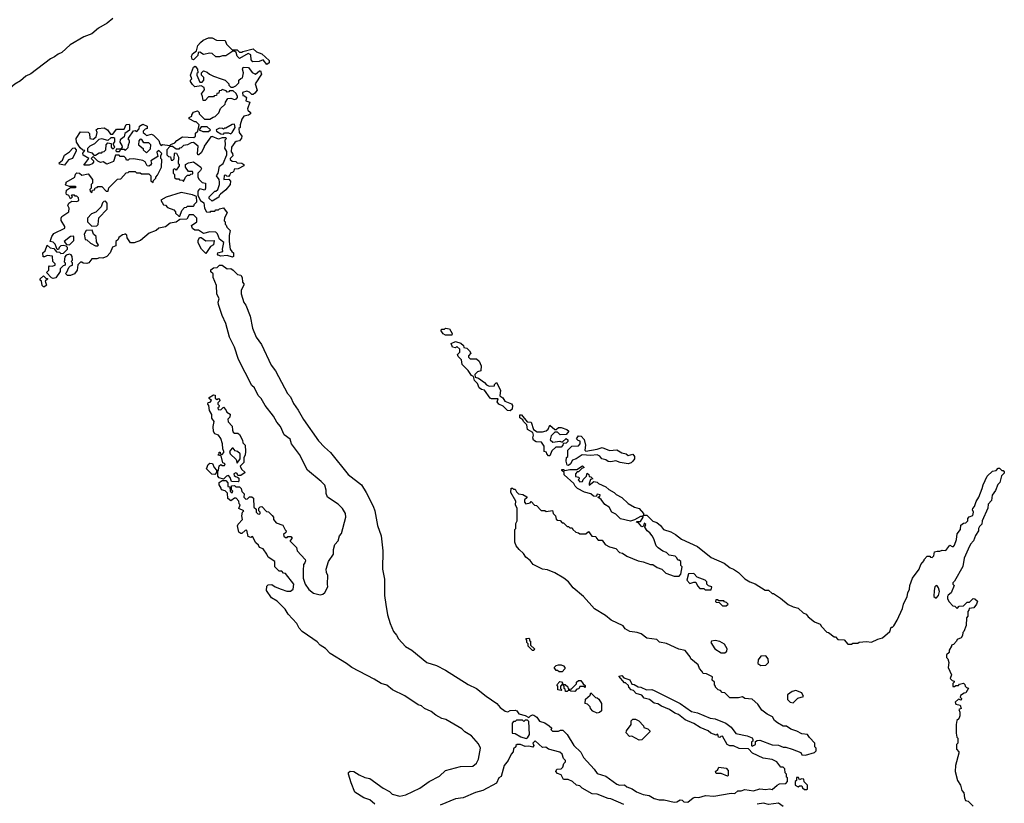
# Model space of a CAD drawing. Extents: x 2494118 to 2687960, y 757339 to 915227.
# Tile 12 of 256: x 2506724 to 2514655, y 851930 to 858243. Entities that reach past the tile are written whole.
import ezdxf

# ---------------------------------------------------------------- set-up
doc = ezdxf.new("R2010")
doc.units = 0

msp = doc.modelspace()

# ---------------------------------------------------------------- linework, layer by layer
at = {"layer": '0CON20XD'}
for points in [[(2507475, 858251), (2507429.6, 858215), (2507360.4, 858175), (2507305, 858128.8), (2507240, 858105), (2507131, 858039), (2507065, 857976.9), (2507034.3, 857965.7), (2507005, 857943.3), (2506972.1, 857927.9), (2506813.3, 857806.7), (2506775, 857787), (2506731, 857749), (2506685, 857723.6), (2506392.4, 857477.6), (2506375, 857453.5), (2506325, 857434), (2506266, 857364), (2506149.7, 857250.3), (2506089.5, 857205), (2506035, 857153.3), (2506015, 857124.1), (2505983.9, 857106.1), (2505835, 856974.7)], [(2508715, 857882.5), (2508685, 857920), (2508653, 857907), (2508602.5, 857902.5), (2508588.3, 857918.3), (2508585, 857960), (2508565, 857970), (2508495, 857930), (2508475, 857950), (2508468.3, 857978.3), (2508455, 857990), (2508441.7, 857988.3), (2508385, 857952.5), (2508358.3, 857951.7), (2508335, 857942.5), (2508303, 857943), (2508275, 857970), (2508255, 857972.5), (2508205, 857962.5), (2508175, 857980), (2508161.7, 857978.3), (2508160, 857955), (2508125, 857920), (2508112.5, 857925), (2508107.5, 857945), (2508115, 857967.5), (2508148.3, 857991.7), (2508160, 858035), (2508181.7, 858058.3), (2508203, 858077), (2508245, 858097.5), (2508275, 858097.5), (2508308.3, 858078.3), (2508380, 858075), (2508390, 858045), (2508435, 858000), (2508475, 858000), (2508495, 857980), (2508515, 857980), (2508523, 857987), (2508605, 858007.5), (2508633, 857983), (2508675, 857967.5), (2508732.5, 857915), (2508732.5, 857895), (2508715, 857882.5)], [(2507015, 856162.5), (2506995, 856157.5), (2506981.7, 856161.7), (2506940, 856205), (2506960, 856225), (2506958.3, 856251.7), (2506965, 856260), (2506985, 856257.5), (2507010, 856265), (2507010, 856275), (2506992.5, 856295), (2506988.3, 856338.3), (2506945, 856343.3), (2506925, 856332.5), (2506913, 856333), (2506910, 856365), (2506928.3, 856381.7), (2506945, 856427.5), (2506970, 856405), (2506998.3, 856398.3), (2507021.7, 856371.7), (2507045, 856370), (2507055, 856360), (2507077, 856363), (2507110, 856395), (2507108.3, 856408.3), (2507098.3, 856418.3), (2507075, 856422.5), (2507055, 856420), (2507041.7, 856408.3), (2507038.3, 856391.7), (2507025, 856390), (2507010, 856435), (2506995, 856450), (2506970, 856455), (2506982.5, 856495), (2507000.7, 856519.3), (2507087, 856563), (2507087, 856577), (2507057.5, 856625), (2507057.5, 856645), (2507063.6, 856656.4), (2507120, 856695), (2507122.5, 856725), (2507112.5, 856745), (2507120, 856765), (2507145, 856780), (2507185, 856777.5), (2507200, 856785), (2507197, 856807), (2507185, 856820), (2507171.7, 856821.7), (2507165, 856830), (2507145, 856830), (2507140, 856825), (2507150, 856815), (2507135, 856800), (2507120, 856825), (2507102.5, 856835), (2507097.5, 856845), (2507100.7, 856869.3), (2507135, 856890), (2507175, 856890), (2507180, 856895), (2507175, 856900), (2507125, 856900), (2507095, 856910), (2507090, 856915), (2507098.3, 856921.7), (2507100, 856935), (2507167.5, 856975), (2507173, 856997), (2507185, 857010), (2507205, 857007.5), (2507225, 856990), (2507275, 857000), (2507310, 856955), (2507310, 856925), (2507300, 856915), (2507300, 856885), (2507290, 856875), (2507291.7, 856861.7), (2507305, 856850), (2507311.7, 856868.3), (2507328.3, 856871.7), (2507331.7, 856888.3), (2507348.3, 856891.7), (2507355, 856900), (2507385, 856900), (2507421.7, 856861.7), (2507438.3, 856861.7), (2507441.7, 856888.3), (2507511.7, 856958.3), (2507538.3, 856961.7), (2507581.7, 857008.3), (2507598.3, 857011.7), (2507605, 857020), (2507655, 857020), (2507665, 857010), (2507695, 857010), (2507705, 857000), (2507765, 857000), (2507780, 856985), (2507780, 856945), (2507798.3, 856931.7), (2507801.7, 856948.3), (2507820, 856965), (2507820, 856975), (2507835, 856990), (2507866.4, 857053.6), (2507870, 857115), (2507860, 857125), (2507860, 857145), (2507870, 857165), (2507845, 857190), (2507830, 857175), (2507838.3, 857141.7), (2507780, 857105), (2507786.4, 857083.6), (2507779.3, 857070.7), (2507765, 857062.5), (2507750, 857065), (2507736.4, 857096.4), (2507715, 857107.5), (2507645, 857122.5), (2507605, 857120), (2507598.3, 857111.7), (2507585, 857110), (2507578.3, 857128.3), (2507565, 857140), (2507535, 857140), (2507525, 857150), (2507495, 857150), (2507479.3, 857100.7), (2507425, 857077.5), (2507397, 857097), (2507375, 857092.5), (2507353, 857103), (2507315, 857140), (2507300, 857125), (2507320, 857105), (2507320, 857095), (2507309.3, 857080.7), (2507285, 857070), (2507241.7, 857071.7), (2507280, 857125), (2507235, 857150), (2507233, 857167), (2507248.3, 857188.3), (2507231.7, 857191.7), (2507210.7, 857210.7), (2507182.5, 857255), (2507180, 857285), (2507215, 857340), (2507277, 857337), (2507287, 857327), (2507290, 857285), (2507315, 857280), (2507341.7, 857298.3), (2507347.5, 857335), (2507340, 857355), (2507353, 857367), (2507405, 857372.5), (2507432.5, 857355), (2507455, 857320), (2507475, 857320), (2507505, 857360), (2507565, 857360), (2507581.7, 857398.3), (2507605, 857400), (2507610, 857395), (2507608.3, 857351.7), (2507570, 857325), (2507565, 857300), (2507532.5, 857275), (2507530, 857255), (2507548.3, 857228.3), (2507550, 857215), (2507540, 857200), (2507501.7, 857198.3), (2507500, 857185), (2507505, 857180), (2507528.3, 857181.7), (2507540, 857200), (2507565, 857200), (2507575, 857190), (2507598.3, 857211.7), (2507600, 857235), (2507610, 857255), (2507608.3, 857268.3), (2507600, 857275), (2507601.7, 857288.3), (2507641.7, 857348.3), (2507655, 857350), (2507668.3, 857341.7), (2507687, 857363), (2507690, 857385), (2507715, 857400), (2507750, 857385), (2507750, 857365), (2507735, 857360), (2507720, 857345), (2507720, 857335), (2507731.7, 857321.7), (2507745, 857310), (2507785, 857320), (2507803, 857313), (2507845, 857270), (2507852.5, 857242.5), (2507865, 857230), (2507875, 857237.5), (2507935, 857230), (2507941.7, 857238.3), (2507975, 857250), (2507990.7, 857269.3), (2508035, 857300), (2508127, 857293), (2508140, 857305), (2508141.7, 857328.3), (2508160, 857345), (2508170, 857395), (2508145, 857420), (2508135, 857420), (2508090, 857445), (2508090, 857455), (2508110, 857465), (2508110, 857475), (2508125, 857497.5), (2508157.5, 857507.5), (2508170, 857495), (2508170, 857485), (2508211.7, 857441.7), (2508255, 857440), (2508281.7, 857458.3), (2508298.3, 857461.7), (2508328.3, 857491.7), (2508341.7, 857528.3), (2508378.3, 857561.7), (2508381.7, 857578.3), (2508401.7, 857608.3), (2508425, 857610), (2508455, 857600), (2508470, 857605), (2508480, 857615), (2508480, 857625), (2508468.3, 857648.3), (2508445, 857670), (2508415, 857670), (2508408.3, 857661.7), (2508395, 857660), (2508388.3, 857668.3), (2508355, 857680), (2508348.3, 857671.7), (2508331.7, 857668.3), (2508328.3, 857651.7), (2508311.7, 857648.3), (2508308.3, 857631.7), (2508291.7, 857628.3), (2508285, 857620), (2508245, 857620), (2508218.3, 857591.7), (2508201.7, 857591.7), (2508197.5, 857625), (2508187.5, 857645), (2508211.7, 857678.3), (2508210, 857695), (2508185, 857710), (2508135, 857702.5), (2508115, 857720), (2508100, 857745), (2508100, 857755), (2508110, 857765), (2508100, 857795), (2508125, 857860), (2508137, 857867), (2508157.5, 857845), (2508160, 857815), (2508151.7, 857808.3), (2508150, 857795), (2508175, 857740), (2508195, 857740), (2508207.5, 857755), (2508207, 857777), (2508190, 857795), (2508190, 857815), (2508205, 857830), (2508235, 857820), (2508253, 857803), (2508285, 857787.5), (2508347, 857767), (2508380, 857755), (2508410, 857725), (2508410, 857715), (2508425, 857700), (2508445, 857700), (2508465, 857710), (2508490, 857735), (2508490, 857755), (2508505, 857770), (2508520, 857775), (2508527.5, 857815), (2508520, 857845), (2508525, 857860), (2508568.3, 857858.3), (2508597, 857817), (2508625, 857802.5), (2508655, 857830), (2508665, 857830), (2508672.5, 857805), (2508620, 857725), (2508637.5, 857675), (2508618.3, 857651.7), (2508605, 857640), (2508595, 857640), (2508575, 857660), (2508555, 857667.5), (2508520, 857655), (2508521.7, 857631.7), (2508535, 857630), (2508550, 857615), (2508545, 857590), (2508577, 857577), (2508560, 857525), (2508562.5, 857515), (2508582.5, 857495), (2508582.5, 857485), (2508566.4, 857473.6), (2508530, 857465), (2508515, 857440), (2508500, 857395), (2508500, 857375), (2508490, 857365), (2508493, 857333), (2508512.5, 857305), (2508511.7, 857288.3), (2508495, 857267.5), (2508468.3, 857261.7), (2508457, 857253), (2508430, 857215), (2508428.3, 857178.3), (2508437.5, 857165), (2508440, 857145), (2508420, 857125), (2508420, 857115), (2508435, 857102.5), (2508465, 857100), (2508475, 857090), (2508515, 857087.5), (2508530, 857075), (2508530, 857065), (2508485, 857040), (2508451.7, 857038.3), (2508448.3, 857021.7), (2508438.3, 857011.7), (2508425, 857010), (2508418.3, 856991.7), (2508405, 856980), (2508391.7, 856981.7), (2508385, 856990), (2508371.7, 856988.3), (2508370, 856955), (2508408.3, 856958.3), (2508421.7, 856941.7), (2508420, 856915), (2508385, 856871.2), (2508341.7, 856838.3), (2508330, 856825), (2508328.3, 856811.7), (2508275, 856780), (2508251.7, 856801.7), (2508250, 856815), (2508295, 856860), (2508305, 856860), (2508320, 856875), (2508332.5, 856915), (2508332.5, 856935), (2508330, 856955), (2508310, 856985), (2508322.5, 857007.5), (2508335, 857062.5), (2508363.3, 857085), (2508392.5, 857155), (2508391.7, 857181.7), (2508377, 857207), (2508382.5, 857235), (2508380, 857275), (2508390, 857285), (2508385, 857290), (2508355, 857290), (2508325, 857280), (2508275, 857302.5), (2508265, 857300), (2508210, 857225), (2508210, 857215), (2508185, 857170), (2508167, 857153), (2508160, 857155), (2508157.5, 857165), (2508162.5, 857225), (2508125, 857252.5), (2508105, 857250), (2508076.4, 857233.6), (2508045, 857230), (2508025, 857210), (2508011.7, 857208.3), (2508005, 857200), (2507985, 857200), (2507955, 857220), (2507935, 857220), (2507910, 857195), (2507910, 857155), (2507921.7, 857141.7), (2507938.3, 857138.3), (2507945, 857110), (2507958.3, 857111.7), (2507968.3, 857121.7), (2507970, 857165), (2507975, 857170), (2507988.3, 857168.3), (2508002.5, 857135), (2508000, 857085), (2508008.3, 857078.3), (2508010, 857065), (2507985, 857030), (2507975, 857040), (2507960, 857035), (2507960, 857005), (2507970, 856995), (2507971.7, 856971.7), (2507985, 856960), (2508005, 856960), (2508011.7, 856951.7), (2508035, 856950), (2508045, 856940), (2508060, 856975), (2508075, 856990), (2508095, 856990), (2508101.7, 856998.3), (2508118.3, 857001.7), (2508120, 857015), (2508115, 857020), (2508085, 857020), (2508060, 857055), (2508060, 857075), (2508085, 857090), (2508125, 857096.7), (2508182.5, 857055), (2508187.5, 857045), (2508181.7, 857028.3), (2508160, 857005), (2508160, 856975), (2508170, 856955), (2508195, 856930), (2508220, 856925), (2508220, 856885), (2508215, 856870), (2508175, 856880), (2508167, 856873), (2508158.3, 856861.7), (2508160, 856825), (2508180, 856785), (2508207, 856767), (2508213.6, 856723.6), (2508230, 856695), (2508257.5, 856692.5), (2508265, 856700), (2508295, 856700), (2508305, 856710), (2508325, 856710), (2508335, 856720), (2508365, 856727.5), (2508395, 856687.5), (2508373, 856647), (2508372.5, 856622.5), (2508380, 856615), (2508380, 856595), (2508388.3, 856588.3), (2508391.7, 856571.7), (2508420, 856545), (2508412.5, 856505), (2508412.5, 856455), (2508420, 856395), (2508432.5, 856375)], [(2508200.7, 857340.7), (2508245, 857342.5), (2508260, 857355), (2508235, 857380), (2508185, 857380), (2508170, 857355), (2508200.7, 857340.7)], [(2508365, 857320), (2508375, 857330), (2508405, 857330), (2508425, 857322.5), (2508437, 857333), (2508460, 857375), (2508455, 857400), (2508435, 857397.5), (2508385, 857370), (2508375, 857370), (2508365, 857360), (2508357, 857367), (2508335, 857370), (2508307.5, 857355), (2508310, 857345), (2508345, 857322.5), (2508365, 857320)], [(2507335, 857150), (2507365, 857170), (2507385, 857170), (2507391.7, 857178.3), (2507405, 857180), (2507417, 857193), (2507420, 857235), (2507435, 857250), (2507460, 857245), (2507460, 857215), (2507478.3, 857201.7), (2507490, 857215), (2507480, 857235), (2507480, 857245), (2507491.7, 857258.3), (2507490, 857285), (2507481.7, 857291.7), (2507458.3, 857291.7), (2507435, 857270), (2507385, 857282.5), (2507363, 857277), (2507328.3, 857241.7), (2507290, 857225), (2507270, 857205), (2507271.7, 857181.7), (2507305, 857170), (2507321.7, 857151.7), (2507335, 857150)], [(2507745, 857170), (2507778.3, 857201.7), (2507780, 857235), (2507765, 857250), (2507725, 857250), (2507708.3, 857278.3), (2507695, 857280), (2507683, 857267), (2507682.5, 857235), (2507720, 857205), (2507720, 857195), (2507745, 857170)], [(2507085, 857070), (2507045, 857080), (2507041.7, 857088.3), (2507070, 857110), (2507085, 857150), (2507125, 857177.5), (2507151.7, 857208.3), (2507165, 857210), (2507180, 857195), (2507180, 857185), (2507150, 857125), (2507117, 857113), (2507085, 857070)], [(2508015, 856660), (2508030, 856705), (2508051.7, 856728.3), (2508068.3, 856731.7), (2508075, 856740), (2508125, 856740), (2508130, 856745), (2508130, 856755), (2508150, 856775), (2508148.3, 856818.3), (2508115, 856832.5), (2508025, 856850), (2507905, 856812.5), (2507861.7, 856788.3), (2507881.7, 856751.7), (2507898.3, 856748.3), (2507915, 856730), (2507965, 856710), (2507980, 856695), (2507980, 856685), (2508005, 856660), (2508015, 856660)], [(2507305, 856580), (2507345, 856582.5), (2507357, 856593), (2507363, 856647), (2507430, 856715), (2507430, 856765), (2507415, 856780), (2507401.7, 856778.3), (2507391.7, 856768.3), (2507380, 856735), (2507338.3, 856691.7), (2507301.7, 856678.3), (2507270, 856645), (2507270, 856615), (2507305, 856580)], [(2508432.5, 856375), (2508447.5, 856365), (2508447.5, 856335), (2508439.3, 856330.7), (2508395, 856342), (2508345, 856338), (2508323.3, 856345), (2508317.5, 856355), (2508320, 856365), (2508360, 856375), (2508357.5, 856395), (2508368.8, 856448.8), (2508333.6, 856473.6), (2508317, 856517), (2508305, 856530), (2508255, 856533.3), (2508205, 856520), (2508165, 856547.5), (2508135, 856547.5), (2508115, 856560), (2508107.5, 856585), (2508150, 856615), (2508150, 856645), (2508125, 856670), (2508088.3, 856671.7), (2508070, 856635), (2508015, 856633.3), (2507985, 856611.4), (2507937.5, 856602.5), (2507897.5, 856575), (2507845, 856562.5), (2507822.5, 856545), (2507767, 856523), (2507697.5, 856465), (2507647.5, 856445), (2507617.5, 856445), (2507590, 856485), (2507587, 856507), (2507571.7, 856518.3), (2507568.3, 856511.7), (2507551.7, 856508.3), (2507521.7, 856488.3), (2507518.3, 856471.7), (2507500, 856455), (2507498.3, 856421.7), (2507470.7, 856409.3), (2507452.5, 856365), (2507425, 856333.8), (2507395, 856320.8), (2507366.4, 856323.6), (2507345, 856316.2), (2507305, 856316), (2507280, 856285), (2507265, 856277.5), (2507235, 856280), (2507225, 856290), (2507215, 856290), (2507191.7, 856268.3), (2507187.5, 856225), (2507166.2, 856195), (2507135, 856181.2), (2507108.3, 856181.7), (2507093, 856197), (2507105, 856210), (2507120, 856245), (2507135, 856260), (2507150, 856265), (2507150, 856285), (2507140, 856295), (2507150, 856305), (2507147.5, 856335), (2507139.3, 856349.3), (2507125, 856352.5), (2507100, 856345), (2507087.5, 856332.5), (2507082.5, 856292.5), (2507090, 856285), (2507090, 856265), (2507075, 856260), (2507050, 856235), (2507050, 856215), (2507015, 856162.5)], [(2507355, 856420), (2507360, 856425), (2507343, 856453), (2507340, 856495), (2507320, 856515), (2507308.3, 856548.3), (2507260, 856545), (2507242.5, 856515), (2507251.7, 856471.7), (2507265, 856470), (2507295, 856442.5), (2507335, 856420), (2507355, 856420)], [(2507125, 856430), (2507160, 856465), (2507160, 856495), (2507155, 856500), (2507133, 856497), (2507083, 856457), (2507101.7, 856431.7), (2507125, 856430)], [(2508225, 856360), (2508190, 856395), (2508162.5, 856445), (2508162.5, 856465), (2508173, 856487), (2508187, 856487), (2508225, 856460), (2508290, 856465), (2508285, 856430), (2508260, 856415), (2508225, 856360)], [(2508324.2, 855965.8), (2508330, 855995), (2508313.1, 856033.1), (2508310, 856100), (2508282, 856165), (2508282.5, 856195), (2508265, 856212.5), (2508265, 856227.5), (2508285, 856243.3), (2508315, 856247.5), (2508335, 856264.3), (2508355, 856265.7), (2508395, 856236.7), (2508425, 856237.1), (2508445, 856226), (2508479.3, 856189.3), (2508506.7, 856185), (2508516.2, 856165), (2508518.3, 856128.3), (2508530, 856115), (2508530, 856105), (2508507.1, 856065), (2508508.6, 856035), (2508530, 855965), (2508545, 855943.3), (2508580.8, 855855), (2508598.8, 855758.8), (2508628, 855685), (2508670.8, 855625), (2508750.4, 855460.4), (2508785, 855414), (2508882.2, 855232.2), (2508905, 855203.3), (2508929.4, 855149.4), (2508968, 855098), (2509011.3, 855021.3), (2509131.1, 854851.1), (2509178.2, 854798.2), (2509227.1, 854755), (2509369.5, 854579.5), (2509477.5, 854495), (2509515.7, 854435), (2509571.4, 854325), (2509585.7, 854285), (2509607.7, 854167.7), (2509637.1, 854085), (2509650.6, 853965), (2509647.5, 853815), (2509664.1, 853735.9), (2509664, 853605), (2509672.5, 853532.5), (2509687, 853447), (2509708.6, 853378.6), (2509734, 853315), (2509760, 853285), (2509776, 853255), (2509832.9, 853192.9), (2509883.8, 853165), (2510004.4, 853064.4), (2510081.3, 853041.3), (2510155, 853002), (2510335.8, 852885.8), (2510405, 852855.8), (2510482.1, 852792.1), (2510566.7, 852735), (2510595, 852702.5), (2510635, 852672.5), (2510655, 852667.5), (2510675, 852676.7), (2510715, 852680), (2510727.5, 852675), (2510745, 852650), (2510797, 852637), (2510825, 852620), (2510840, 852635), (2510855, 852642.5), (2510865, 852640), (2510890, 852625), (2510911.7, 852591.7), (2510955, 852578.8), (2510990, 852555), (2511010, 852535), (2511002.5, 852525), (2511015, 852510), (2511065, 852510), (2511081.7, 852518.3), (2511098.8, 852518.8), (2511133, 852483), (2511187, 852397), (2511245, 852342.5), (2511265, 852300), (2511352.5, 852205), (2511375, 852170), (2511445, 852147.5), (2511535, 852083.3), (2511555, 852077.5), (2511595, 852080), (2511615, 852062.5), (2511657, 852047), (2511693, 852023), (2511745, 852000), (2511795, 851992.5), (2511835, 851970), (2511875, 851957.5), (2511915, 851957.5), (2511995, 851940), (2512017, 851943), (2512045, 851957.5), (2512060, 851955), (2512073, 851943), (2512105, 851940), (2512150, 851975), (2512165, 851980), (2512195, 851977.5), (2512247, 851993), (2512315, 851987.5), (2512455, 852012.5), (2512485, 852010), (2512508.3, 852031.7), (2512535, 852030), (2512565, 852040), (2512635, 852030), (2512685, 852046.7), (2512735, 852042.5), (2512765, 852047.5), (2512785, 852040), (2512825, 852077.5), (2512845, 852087.5), (2512895, 852090), (2512910, 852105), (2512910, 852135), (2512901.7, 852141.7), (2512900, 852165), (2512890, 852175), (2512888.3, 852208.3), (2512875, 852220), (2512855, 852220), (2512823, 852263), (2512785, 852282.5), (2512713.8, 852293.8), (2512627.5, 852335), (2512595, 852370), (2512520.7, 852370.7), (2512475, 852392.5), (2512445, 852392.5), (2512423, 852403), (2512385, 852470), (2512371.7, 852468.3), (2512365, 852460), (2512353, 852463), (2512347, 852487), (2512335, 852480), (2512290, 852495), (2512270, 852515), (2512205, 852540), (2512155, 852572.5), (2512085, 852602.5), (2512030, 852645), (2512000, 852655), (2511957, 852687), (2511893, 852713), (2511865, 852732.5), (2511835, 852737.5), (2511797, 852767), (2511755, 852777.5), (2511735, 852800), (2511690, 852815), (2511668.3, 852838.3), (2511650, 852845), (2511630, 852865), (2511628.3, 852878.3), (2511605, 852900), (2511595, 852900), (2511550, 852955), (2511575, 852960), (2511591.2, 852941.2), (2511637.5, 852925), (2511655, 852890), (2511675, 852887.5), (2511705, 852867.5), (2511726.4, 852866.4), (2511773, 852843), (2511815, 852846), (2511835, 852840), (2512045, 852733.3), (2512135, 852670), (2512185, 852658), (2512285.9, 852615.9), (2512325, 852609.2), (2512412.5, 852575), (2512453.9, 852543.9), (2512491.7, 852491.7), (2512585, 852473.3), (2512625, 852457.5), (2512630, 852445), (2512628.3, 852431.7), (2512620, 852425), (2512620, 852395), (2512625, 852390), (2512650, 852405), (2512651.7, 852428.3), (2512663.6, 852436.4), (2512685, 852438.8), (2512785, 852400), (2512835, 852398.8), (2512873, 852383), (2512895, 852382.5), (2512945, 852367.5), (2513015, 852340), (2513025, 852320), (2513055, 852317.5), (2513125, 852340), (2513138.3, 852351.7), (2513140, 852375), (2513130, 852385), (2513130, 852415), (2513085, 852460), (2513070, 852485), (2513025, 852490), (2512985, 852512.5), (2512936.7, 852526.7), (2512901.7, 852551.7), (2512875, 852552.5), (2512827, 852577), (2512805, 852597.5), (2512786.7, 852626.7), (2512745, 852647.5), (2512700.7, 852680.7), (2512669.3, 852729.3), (2512625, 852770), (2512565, 852773.3), (2512545, 852787.5), (2512515, 852780), (2512445, 852780), (2512405, 852820), (2512381.7, 852821.7), (2512368.3, 852838.3), (2512350, 852845), (2512330, 852865), (2512330, 852875), (2512320, 852885), (2512320, 852905), (2512303, 852923), (2512305, 852950), (2512255, 852972.5), (2512230, 852975), (2512220, 852995), (2512200, 853015), (2512190, 853045), (2512130, 853095), (2512125, 853110), (2512085, 853160), (2512033, 853173), (2511935, 853217.5), (2511878.3, 853228.3), (2511855, 853250), (2511775, 853260), (2511730, 853295), (2511697, 853307), (2511640, 853315), (2511602.5, 853335), (2511585, 853360), (2511487.5, 853405), (2511444.1, 853444.1), (2511355, 853496.7), (2511266.4, 853596.4), (2511183.3, 853665), (2511143.9, 853713.9), (2511107.5, 853745), (2511035, 853787.5), (2510975, 853810), (2510935, 853816.7), (2510860, 853855), (2510835.9, 853885.9), (2510802.1, 853912.1), (2510782.7, 853942.7), (2510746.7, 853975), (2510722.5, 854005), (2510713.3, 854035), (2510712.5, 854135), (2510720, 854145), (2510720, 854185), (2510730, 854205), (2510730, 854305), (2510717.5, 854335), (2510720, 854365), (2510680, 854435), (2510681.7, 854468.3), (2510695, 854470), (2510701.7, 854461.7), (2510715, 854460), (2510725, 854440), (2510743, 854423), (2510777, 854417), (2510808.3, 854398.3), (2510808.3, 854391.7), (2510790, 854375), (2510790, 854355), (2510801.7, 854341.7), (2510835, 854350), (2510845, 854360), (2510871.7, 854331.7), (2510888.3, 854328.3), (2510925, 854290), (2510955, 854290), (2510965, 854280), (2511015, 854290), (2511020, 854265), (2511040, 854245), (2511045, 854220), (2511055, 854210), (2511077, 854207), (2511095, 854190), (2511105, 854190), (2511135, 854160), (2511145, 854160), (2511155, 854150), (2511175, 854150), (2511180, 854135), (2511203, 854113), (2511225, 854110), (2511235, 854100), (2511285, 854100), (2511305, 854120), (2511331.7, 854081.7), (2511365, 854080), (2511370, 854065), (2511385, 854050), (2511415, 854050), (2511440, 854015), (2511475, 853996.7), (2511525, 853982.5), (2511555, 853950), (2511580, 853945), (2511615, 853920), (2511705, 853883.3), (2511745.8, 853875.8), (2511805, 853852.5), (2511825, 853852.5), (2511858.3, 853828.3), (2511897, 853817), (2511930, 853785), (2511995, 853760), (2512035, 853760), (2512050, 853775), (2512060, 853835), (2512050, 853845), (2512048.3, 853878.3), (2512035, 853890), (2512025, 853890), (2512018.3, 853908.3), (2512005, 853920), (2511955, 853930), (2511935, 853950), (2511905, 853960), (2511867, 853987), (2511850, 854005), (2511831.7, 854061.7), (2511817.5, 854085), (2511799.3, 854109.3), (2511777.5, 854125), (2511760, 854155), (2511767.5, 854175), (2511753, 854187), (2511748.3, 854161.7), (2511735, 854157.5), (2511708.3, 854188.3), (2511692.5, 854195), (2511695, 854200), (2511725, 854200), (2511747.5, 854235), (2511750, 854250), (2511775, 854250), (2511823.9, 854203.9), (2511855, 854192.5), (2511885, 854167.5), (2511910, 854135), (2511967.7, 854117.7), (2512006.1, 854096.1), (2512055, 854057.5), (2512185, 854000), (2512295, 853910), (2512397.5, 853865), (2512446.4, 853826.4), (2512475, 853816.7), (2512515, 853788), (2512565, 853737.5), (2512605, 853713.3), (2512647.7, 853697.7), (2512728.3, 853648.3), (2512755, 853647.5), (2512785, 853620), (2512795, 853620), (2512853, 853583), (2512915, 853532.5), (2512953.6, 853513.6), (2512995, 853502.5), (2513033.9, 853463.9), (2513060, 853455), (2513075, 853432.5), (2513125, 853392.5), (2513173, 853373), (2513183.6, 853353.6), (2513225, 853310), (2513240, 853305), (2513285, 853270), (2513295, 853270), (2513315, 853250), (2513365, 853247.5), (2513395, 853212.5), (2513425, 853212.5), (2513435, 853220), (2513475, 853220), (2513485, 853227.5), (2513545, 853232.5), (2513585, 853227.5), (2513635, 853252.5), (2513675, 853262.5), (2513732.5, 853315), (2513745, 853350), (2513755, 853350), (2513765, 853360), (2513792.5, 853405), (2513835, 853500), (2513842.5, 853535), (2513872.5, 853595), (2513877.5, 853625), (2513892.5, 853655), (2513893.3, 853685), (2513916.7, 853745), (2513970, 853815), (2513982.5, 853855), (2514010, 853885), (2514010, 853895), (2514035, 853920), (2514055, 853920), (2514061.7, 853911.7), (2514075, 853910), (2514087, 853923), (2514093.6, 853956.4)], [(2506925, 856090), (2506915, 856090), (2506905, 856100), (2506900, 856135), (2506890, 856145), (2506890, 856155), (2506915, 856180), (2506935, 856160), (2506950, 856155), (2506930, 856135), (2506940, 856105), (2506925, 856090)], [(2509583.9, 851923.9), (2509545, 851956.7), (2509495, 851973.8), (2509425, 852020), (2509393.3, 852095), (2509372.5, 852165), (2509373, 852177), (2509385, 852190), (2509415, 852187.5), (2509458.3, 852158.3), (2509505, 852138), (2509545, 852129.2), (2509651.7, 852051.7), (2509703.3, 852025), (2509725, 852003.3), (2509785, 851988), (2509835, 851998.8), (2509948.3, 852051.7), (2510023, 852107), (2510105, 852150), (2510155, 852194), (2510275, 852226), (2510375, 852230), (2510405, 852253.3), (2510421.2, 852285), (2510436.2, 852375), (2510420.3, 852410.3), (2510363, 852473), (2510310, 852505), (2510285, 852530), (2510156.1, 852606.1), (2510125, 852613.8), (2510075, 852638.8), (2510038.3, 852668.3), (2509985, 852693.3), (2509960, 852715), (2509935, 852723.3), (2509825.9, 852795.9), (2509727.5, 852845), (2509680.7, 852880.7), (2509635, 852894), (2509580, 852930), (2509400, 853025), (2509357.3, 853057.3), (2509225, 853136.2), (2509188, 853178), (2509145, 853203.8), (2509121.2, 853231.2), (2509086.7, 853255), (2508998.8, 853315), (2508975, 853340), (2508957.5, 853377.5), (2508886.7, 853455), (2508863.8, 853495), (2508799.2, 853559.2), (2508752.5, 853585), (2508712.5, 853645), (2508715, 853680), (2508725, 853690), (2508755, 853692.5), (2508783, 853673), (2508830, 853655), (2508875, 853640), (2508905, 853640), (2508927.5, 853655), (2508932.5, 853695), (2508865, 853780), (2508850, 853785), (2508835, 853800), (2508815, 853800), (2508780, 853835), (2508778.3, 853878.3), (2508725, 853912.5), (2508716.1, 853936.1), (2508685, 853980), (2508655, 853990), (2508648.3, 854008.3), (2508627, 854027), (2508598.3, 854078.3), (2508585, 854072.5), (2508565, 854080), (2508555, 854130), (2508541.7, 854128.3), (2508515, 854102.5), (2508505, 854102.5), (2508490, 854115), (2508480, 854165), (2508485, 854180), (2508520, 854215), (2508512.5, 854245), (2508520, 854275), (2508530, 854285), (2508490, 854305), (2508500, 854335), (2508493, 854343), (2508490, 854365), (2508468.3, 854388.3), (2508455, 854387.5), (2508425, 854367.5), (2508400, 854385), (2508398.3, 854428.3), (2508378.3, 854448.3), (2508350, 854455), (2508348.3, 854468.3), (2508330, 854495), (2508330, 854515), (2508355, 854530), (2508385, 854530), (2508401.7, 854511.7), (2508401.7, 854481.7), (2508418.3, 854478.3), (2508420, 854445), (2508435, 854430), (2508440, 854445), (2508430, 854455), (2508431.7, 854488.3), (2508455, 854490), (2508465, 854480), (2508495, 854480), (2508507, 854467), (2508513, 854443), (2508531.7, 854421.7), (2508530, 854395), (2508545, 854380), (2508558.3, 854381.7), (2508575, 854400), (2508595, 854400), (2508608.3, 854388.3), (2508610, 854315), (2508628.3, 854298.3), (2508630, 854275), (2508641.7, 854261.7), (2508655, 854260), (2508660, 854265), (2508660, 854275), (2508650, 854285), (2508651.7, 854308.3), (2508661.7, 854318.3), (2508675, 854320), (2508711.7, 854281.7), (2508728.3, 854278.3), (2508758.3, 854248.3), (2508770, 854235), (2508770, 854215), (2508790.7, 854190.7), (2508845, 854170), (2508861.7, 854131.7), (2508870, 854125), (2508868.3, 854111.7), (2508850, 854095), (2508851.7, 854081.7), (2508865, 854070), (2508878.3, 854071.7), (2508885, 854080), (2508908.3, 854078.3), (2508920, 854065), (2508901.7, 854048.3), (2508901.7, 854041.7), (2508955, 853990), (2508960, 853965), (2509023.3, 853895), (2509026.7, 853883.3), (2509021.7, 853868.3), (2509010, 853855), (2509006.7, 853805), (2509007.5, 853745), (2509022.5, 853695), (2509053.6, 853653.6), (2509091.7, 853621.7), (2509145, 853608.8), (2509166.1, 853613.9), (2509181.7, 853628.3), (2509207.5, 853675), (2509202.5, 853695), (2509207.5, 853765), (2509195, 853790), (2509193.6, 853816.4), (2509213, 853877), (2509251.7, 853938.3), (2509252.5, 853975), (2509262.5, 854015), (2509290, 854045), (2509300, 854085), (2509316.2, 854103.8), (2509350, 854235), (2509347.5, 854265), (2509324.2, 854304.2), (2509288.8, 854338.8), (2509205, 854397.5), (2509193.8, 854425), (2509193, 854453), (2509181.7, 854491.7), (2509151.9, 854521.9), (2509042.9, 854615), (2508978.7, 854738.7), (2508915, 854826.7), (2508902.3, 854862.3), (2508855, 854898.8), (2508826, 854965), (2508795, 855000), (2508768.7, 855048.7), (2508702.5, 855135), (2508670, 855190), (2508645, 855216.2), (2508615.6, 855275.6), (2508595, 855296.7), (2508486, 855505), (2508454.3, 855605), (2508414.4, 855685), (2508385.7, 855795), (2508355, 855860), (2508325, 855947.5), (2508324.2, 855965.8)], [(2510205, 855700), (2510155, 855702.5), (2510135, 855712.5), (2510120, 855735), (2510121.7, 855748.3), (2510145, 855750), (2510155, 855757.5), (2510185, 855752.5), (2510207.5, 855715), (2510205, 855700)], [(2510675, 855092.5), (2510652.5, 855095), (2510618.8, 855128.8), (2510582.5, 855145), (2510570, 855165), (2510578.3, 855188.3), (2510525, 855187.5), (2510515, 855192.5), (2510468.3, 855258.3), (2510445, 855263.3), (2510425, 855277.5), (2510410.7, 855310.7), (2510386.7, 855335), (2510378.3, 855368.3), (2510362.5, 855375), (2510336.4, 855416.4), (2510287.5, 855465), (2510281.7, 855501.7), (2510255, 855530), (2510250, 855545), (2510270, 855565), (2510268.3, 855588.3), (2510245, 855610), (2510235, 855600), (2510210, 855605), (2510200, 855635), (2510235, 855650), (2510277, 855637), (2510298.3, 855618.3), (2510301.7, 855601.7), (2510325, 855597.5), (2510346.7, 855575), (2510357.5, 855555), (2510340, 855535), (2510340, 855525), (2510351.7, 855511.7), (2510405, 855510), (2510425, 855492.5), (2510442.5, 855455), (2510440, 855415), (2510413, 855407), (2510390, 855385), (2510391.7, 855361.7), (2510420, 855355), (2510469.3, 855319.3), (2510485, 855300), (2510505, 855290), (2510548.3, 855291.7), (2510550, 855305), (2510565, 855320), (2510597, 855257), (2510592.5, 855212.5), (2510615.9, 855195.9), (2510630.7, 855170.7), (2510685, 855147.5), (2510692.5, 855135), (2510690, 855105), (2510675, 855092.5)], [(2508485, 854520), (2508431.7, 854521.7), (2508420, 854555), (2508405, 854570), (2508390, 854565), (2508365, 854540), (2508331.7, 854551.7), (2508320, 854565), (2508320, 854605), (2508327, 854613), (2508331.7, 854648.3), (2508345, 854660), (2508355, 854650), (2508375, 854650), (2508380, 854665), (2508361.7, 854671.7), (2508348.3, 854728.3), (2508320, 854735), (2508330, 854745), (2508330, 854760), (2508338.3, 854758.3), (2508341.7, 854741.7), (2508355, 854740), (2508370, 854755), (2508370, 854765), (2508360, 854785), (2508357.5, 854825), (2508345, 854870), (2508326.7, 854896.7), (2508297, 854907), (2508286.7, 854925), (2508282.5, 854965), (2508290, 855005), (2508273, 855033), (2508271.7, 855061.7), (2508252.5, 855095), (2508247.5, 855135), (2508240, 855145), (2508241.7, 855158.3), (2508258.3, 855161.7), (2508270, 855175), (2508251.7, 855191.7), (2508251.7, 855198.3), (2508285, 855220), (2508298.3, 855218.3), (2508300, 855195), (2508311.7, 855181.7), (2508325, 855190), (2508340, 855175), (2508320, 855155), (2508320, 855145), (2508330, 855135), (2508328.3, 855121.7), (2508320, 855115), (2508321.7, 855101.7), (2508345, 855100), (2508365, 855120), (2508385, 855100), (2508391.7, 855081.7), (2508420, 855065), (2508418.3, 855041.7), (2508400, 855025), (2508403, 855003), (2508437, 854967), (2508437.5, 854935), (2508445, 854920), (2508455, 854912.5), (2508481.7, 854911.7), (2508495, 854900), (2508520, 854855), (2508522.5, 854835), (2508540, 854815), (2508542.5, 854765), (2508540, 854735), (2508530, 854715), (2508530, 854675), (2508500, 854645), (2508510.7, 854620.7), (2508540, 854595), (2508505, 854570), (2508481.7, 854571.7), (2508476.4, 854586.4), (2508465, 854592.5), (2508450, 854585), (2508451.7, 854571.7), (2508461.7, 854561.7), (2508478.3, 854558.3), (2508488.3, 854548.3), (2508490, 854525), (2508485, 854520)], [(2510995, 854730), (2510985, 854730), (2510970, 854745), (2510968.3, 854758.3), (2510950, 854765), (2510947.5, 854807.5), (2510928.3, 854838.3), (2510885, 854842.5), (2510864.2, 854854.2), (2510857.5, 854875), (2510862.5, 854895), (2510858.3, 854918.3), (2510815, 854942.5), (2510808.3, 854978.3), (2510782.5, 855005), (2510778.3, 855018.3), (2510752.5, 855035), (2510751.7, 855058.3), (2510765, 855060), (2510811.7, 855001.7), (2510845, 855000), (2510861.7, 854941.7), (2510893, 854923), (2510935, 854922.5), (2510965, 854930), (2510980, 854945), (2510995, 854977.5), (2511035, 854940), (2511045, 854940), (2511063.8, 854956.2), (2511085, 854956.7), (2511131.7, 854941.7), (2511148.3, 854928.3), (2511125, 854900), (2511078.3, 854898.3), (2511055, 854920), (2511035, 854920), (2511005, 854890), (2510998.3, 854858.3), (2511018.3, 854838.3), (2511075, 854847.5), (2511095, 854840), (2511125, 854870), (2511138.3, 854858.3), (2511140, 854845), (2511125, 854830), (2511101.7, 854828.3), (2511100, 854815), (2511085, 854800), (2511041.7, 854798.3), (2511011.7, 854768.3), (2510995, 854730)], [(2511145, 854652.5), (2511133.8, 854653.8), (2511126.7, 854685), (2511130, 854715), (2511140, 854725), (2511140, 854775), (2511171.7, 854808.3), (2511225, 854810), (2511240, 854825), (2511238.3, 854848.3), (2511221.7, 854851.7), (2511210, 854865), (2511225, 854890), (2511247, 854887), (2511271.7, 854861.7), (2511282.5, 854815), (2511277.5, 854775), (2511285, 854767.5), (2511375, 854782.5), (2511415, 854797.5), (2511475, 854772.5), (2511535, 854776.7), (2511575, 854753.3), (2511610, 854745), (2511625, 854732.5), (2511661.7, 854741.7), (2511676.7, 854725), (2511676.2, 854705), (2511663, 854687), (2511648.3, 854671.7), (2511625, 854663.8), (2511560, 854675), (2511525, 854690), (2511485, 854681.2), (2511465, 854684), (2511445, 854696.7), (2511412.5, 854705), (2511396.4, 854726.4), (2511376.1, 854736.1), (2511325, 854731.2), (2511255, 854736.2), (2511206.2, 854703.8), (2511177, 854693), (2511160, 854665), (2511145, 854652.5)], [(2508475, 854670), (2508500, 854705), (2508500, 854745), (2508480, 854765), (2508460.7, 854770.7), (2508445, 854790), (2508435, 854790), (2508413, 854763), (2508420, 854745), (2508468.3, 854698.3), (2508475, 854670)], [(2508295, 854580), (2508271.7, 854581.7), (2508230, 854625), (2508241.7, 854658.3), (2508255, 854670), (2508278.3, 854668.3), (2508290, 854635), (2508310, 854615), (2508310, 854595), (2508295, 854580)], [(2511645, 854203.8), (2511562.3, 854222.3), (2511525, 854260), (2511492.5, 854275), (2511472.5, 854315), (2511436.1, 854336.1), (2511408.3, 854378.3), (2511380, 854395), (2511398.3, 854401.7), (2511400, 854415), (2511375, 854420), (2511367.5, 854402.5), (2511345, 854403.8), (2511325, 854422.5), (2511275, 854436.2), (2511217.5, 854465), (2511197.5, 854485), (2511187.5, 854505), (2511110, 854575), (2511110, 854595), (2511091.7, 854611.7), (2511091.7, 854618.3), (2511105, 854620), (2511115, 854610), (2511155, 854620), (2511211.7, 854618.3), (2511257.5, 854647.5), (2511270, 854635), (2511251.7, 854628.3), (2511225, 854600), (2511215, 854600), (2511200, 854585), (2511201.7, 854561.7), (2511228.3, 854558.3), (2511230, 854545), (2511222.5, 854535), (2511235, 854520), (2511258.3, 854521.7), (2511261.7, 854538.3), (2511290, 854565), (2511295, 854590), (2511308.3, 854578.3), (2511311.7, 854561.7), (2511325, 854560), (2511340, 854545), (2511321.7, 854538.3), (2511310, 854505), (2511311.7, 854491.7), (2511348.3, 854521.7), (2511375, 854517.5), (2511386.4, 854506.4), (2511445, 854480), (2511468.8, 854458.8), (2511513.3, 854435), (2511528.8, 854418.8), (2511575, 854393.3), (2511626.4, 854346.4), (2511676.1, 854316.1), (2511714.1, 854304.1), (2511750, 854265), (2511750, 854250), (2511738.3, 854241.7), (2511725, 854240), (2511677.5, 854212.5), (2511645, 854203.8)], [(2514093.6, 853956.4), (2514115, 853962.5), (2514135, 853960), (2514155, 853970), (2514185, 853967.5), (2514215, 854010), (2514235, 854000), (2514245, 854000), (2514255, 854010), (2514271.2, 854055), (2514275, 854100), (2514302.5, 854135), (2514305, 854170), (2514325, 854187.5), (2514345, 854190), (2514360, 854205), (2514360, 854225), (2514373, 854237), (2514401.7, 854248.3), (2514407.5, 854275), (2514400, 854295), (2514402.5, 854305), (2514415, 854320), (2514429.3, 854360.7), (2514450, 854395), (2514477.5, 854465), (2514483.6, 854496.4), (2514517.5, 854565), (2514560, 854605), (2514588.3, 854611.7), (2514605, 854630), (2514615, 854630), (2514635, 854610), (2514645, 854610), (2514655, 854600), (2514655, 854590), (2514633, 854567), (2514620, 854515), (2514603, 854497), (2514585, 854450), (2514558.3, 854411.7), (2514550.7, 854369.3), (2514525, 854340), (2514521.7, 854308.3), (2514477.5, 854205), (2514475, 854180), (2514455, 854160), (2514447.5, 854145), (2514447.5, 854125), (2514423, 854087), (2514407.5, 854045), (2514383, 854017), (2514363, 853977), (2514332.5, 853905), (2514321.7, 853838.3), (2514255, 853720), (2514240, 853705), (2514240, 853695), (2514250, 853685), (2514227.5, 853625), (2514203.3, 853606.7), (2514197.5, 853595), (2514198.3, 853578.3), (2514211.7, 853551.7), (2514241.7, 853521.7), (2514257, 853517), (2514275, 853500), (2514291.7, 853518.3), (2514325, 853520), (2514355, 853550), (2514375, 853550), (2514405, 853580), (2514417, 853577), (2514438.3, 853558.3), (2514430, 853535), (2514410, 853505), (2514371.7, 853498.3), (2514370, 853485), (2514360, 853475), (2514361.7, 853438.3), (2514350, 853425), (2514347, 853363), (2514330, 853315), (2514320, 853305), (2514317, 853283), (2514306.4, 853263.6), (2514275, 853250), (2514270, 853235), (2514245, 853210), (2514230, 853205), (2514230, 853195), (2514210, 853165), (2514210, 853145), (2514190, 853125), (2514190, 853105), (2514200, 853095), (2514207.5, 853065), (2514202.5, 853025), (2514230, 852965), (2514220, 852935), (2514235, 852920), (2514250, 852915), (2514250, 852905), (2514240, 852895), (2514241.7, 852871.7), (2514255, 852870), (2514265, 852880), (2514285, 852880), (2514295, 852890), (2514325, 852897.5), (2514338.3, 852888.3), (2514340, 852875), (2514351.7, 852861.7), (2514367.5, 852857.5), (2514345, 852820), (2514331.7, 852818.3), (2514301.7, 852798.3), (2514300, 852785), (2514310, 852775), (2514308.3, 852761.7), (2514285, 852770), (2514260, 852745), (2514265, 852730), (2514299.3, 852719.3), (2514307.5, 852695), (2514290, 852685), (2514297.5, 852665), (2514297.5, 852635), (2514288.3, 852611.7), (2514273, 852597), (2514267.5, 852565), (2514267.5, 852495), (2514273, 852463), (2514280, 852455), (2514280, 852415), (2514270, 852405), (2514270, 852365), (2514290, 852345), (2514290, 852335), (2514262.5, 852235), (2514258.1, 852185), (2514278, 852115), (2514302, 852075), (2514313.9, 852033.9), (2514328.8, 852015), (2514333.6, 851973.6), (2514343.3, 851953.3), (2514365, 851946.2), (2514405, 851907.5)], [(2512295, 853650), (2512300, 853675), (2512271.7, 853681.7), (2512260, 853695), (2512260, 853715), (2512245, 853727.5), (2512181.7, 853751.7), (2512155, 853780), (2512111.7, 853778.3), (2512098.3, 853728.3), (2512121.7, 853701.7), (2512155, 853712.5), (2512171.7, 853711.7), (2512183, 853683), (2512201.7, 853661.7), (2512235, 853660), (2512245, 853650), (2512295, 853650)], [(2514105, 853583.3), (2514126.1, 853603.9), (2514133.8, 853635), (2514126.2, 853665), (2514115, 853682.5), (2514105, 853683.3), (2514096.1, 853673.9), (2514088.8, 853645), (2514087.5, 853595), (2514105, 853583.3)], [(2512415, 853520), (2512430, 853535), (2512418.3, 853548.3), (2512401.7, 853551.7), (2512395, 853560), (2512355, 853560), (2512345, 853570), (2512331.7, 853568.3), (2512330, 853555), (2512335, 853550), (2512358.3, 853548.3), (2512385, 853520), (2512415, 853520)], [(2510865, 853160), (2510855, 853160), (2510820, 853195), (2510820, 853215), (2510810, 853225), (2510810, 853245), (2510801.7, 853258.3), (2510825, 853260), (2510830, 853255), (2510831.7, 853241.7), (2510840, 853235), (2510840, 853205), (2510870, 853175), (2510865, 853160)], [(2512405, 853142.5), (2512420, 853155), (2512422.5, 853175), (2512401.7, 853211.7), (2512365, 853233.8), (2512325, 853242.5), (2512297.5, 853235), (2512292.5, 853225), (2512322.5, 853175), (2512375, 853143.3), (2512405, 853142.5)], [(2512695, 853040), (2512735, 853042.5), (2512757, 853063), (2512752.5, 853095), (2512735, 853116.7), (2512693.9, 853116.1), (2512672.5, 853085), (2512670, 853055), (2512695, 853040)], [(2511068.3, 852988.3), (2511055, 853000), (2511045, 853000), (2511030, 853025), (2511045, 853040), (2511063.6, 853046.4), (2511085, 853046.2), (2511105, 853038), (2511116, 853025), (2511116.4, 853013.6), (2511095, 852990), (2511068.3, 852988.3)], [(2511085, 852840), (2511060, 852845), (2511060, 852875), (2511050, 852885), (2511075, 852910), (2511088.3, 852908.3), (2511100, 852895), (2511080, 852875), (2511080, 852855), (2511090, 852845), (2511085, 852840)], [(2511195, 852830), (2511163, 852833), (2511155, 852840), (2511141.7, 852838.3), (2511135, 852830), (2511121.7, 852831.7), (2511118.3, 852848.3), (2511110, 852855), (2511110, 852875), (2511100, 852890), (2511118.3, 852888.3), (2511138.3, 852868.3), (2511141.7, 852851.7), (2511165, 852850), (2511208.3, 852891.7), (2511210, 852905), (2511225, 852920), (2511245, 852920), (2511261.7, 852891.7), (2511278.3, 852878.3), (2511278.3, 852861.7), (2511265, 852870), (2511235, 852870), (2511228.3, 852851.7), (2511211.7, 852848.3), (2511195, 852830)], [(2511375, 852657.5), (2511341.7, 852671.7), (2511323, 852693), (2511318.3, 852708.3), (2511298.3, 852728.3), (2511280, 852735), (2511281.7, 852768.3), (2511318.3, 852801.7), (2511325, 852820), (2511361.7, 852781.7), (2511375, 852780), (2511388.3, 852768.3), (2511410, 852735), (2511410, 852675), (2511395, 852662.5), (2511375, 852657.5)], [(2512955, 852740), (2512993, 852777), (2513038.3, 852791.7), (2513025, 852820), (2512975, 852837.5), (2512945, 852830), (2512910, 852805), (2512910, 852765), (2512930, 852745), (2512955, 852740)], [(2510805, 852451.2), (2510815, 852457.5), (2510830, 852485), (2510825, 852590), (2510815, 852600), (2510795, 852600), (2510785, 852590), (2510775, 852600), (2510725, 852600), (2510715, 852590), (2510701.7, 852588.3), (2510690, 852575), (2510690, 852495), (2510715, 852492.5), (2510760, 852465), (2510805, 852451.2)], [(2511715, 852440), (2511655, 852470), (2511635, 852467.5), (2511608.3, 852498.3), (2511612.5, 852515), (2511650, 852565), (2511650, 852595), (2511663, 852607), (2511685, 852606.7), (2511712.5, 852595), (2511750, 852555), (2511751.7, 852541.7), (2511785, 852530), (2511800, 852515), (2511800, 852505), (2511735, 852442.5), (2511715, 852440)], [(2511590.5, 851920.5), (2511486.4, 851966.4), (2511465, 851967.5), (2511375, 852002.5), (2511335, 852007.5), (2511255, 852052.5), (2511235, 852070), (2511210, 852075), (2511177, 852107), (2511141.7, 852121.7), (2511105, 852122.5), (2511085, 852160), (2511055, 852170), (2511042.5, 852185), (2511050, 852205), (2511085, 852207.5), (2511099.3, 852220.7), (2511108.3, 852251.7), (2511120, 852265), (2511120, 852275), (2511105, 852290), (2511092.5, 852325), (2511075, 852342.5), (2510985, 852367.5), (2510961.7, 852381.7), (2510935, 852380), (2510875, 852432.5), (2510857.5, 852415), (2510866.7, 852395), (2510857.5, 852382.5), (2510825, 852390), (2510795, 852388), (2510757, 852403), (2510730, 852405), (2510720, 852395), (2510720, 852385), (2510701.7, 852368.3), (2510700, 852345), (2510683, 852327), (2510657.5, 852275), (2510626.4, 852233.6), (2510603.6, 852146.4), (2510582.5, 852135), (2510565, 852092), (2510455, 852032.9), (2510395, 852016), (2510297.5, 851975), (2510235, 851966.2), (2510110, 851915)], [(2512425, 852150), (2512375, 852170), (2512335, 852170), (2512330, 852185), (2512348.3, 852201.7), (2512355, 852220), (2512415, 852212.5), (2512430, 852195), (2512430, 852155), (2512425, 852150)], [(2513065, 852040), (2513070, 852045), (2513070, 852075), (2513041.7, 852101.7), (2513040, 852125), (2513022.5, 852127.5), (2513005, 852120), (2512998.3, 852138.3), (2512981.7, 852138.3), (2512980, 852115), (2512970, 852105), (2512970, 852075), (2512995, 852062.5), (2513005, 852070), (2513025, 852070), (2513030, 852055), (2513045, 852040), (2513065, 852040)], [(2512875, 851903.8), (2512835, 851932.5), (2512755, 851920), (2512715, 851932.5), (2512665, 851922.5)]]:
    msp.add_lwpolyline(points, dxfattribs=at)

doc.saveas('drawing.dxf')
